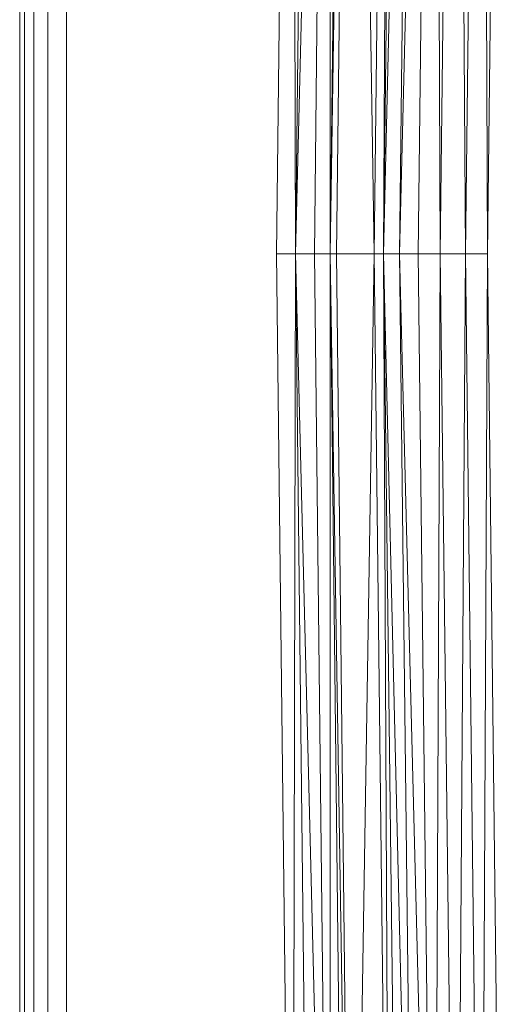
# Model space of a CAD drawing. Header units: metres. Extents: x 391.1 to 427.5, y 12.7 to 29.9.
# Tile 52 of 252: x 409.463 to 409.567, y 14.42 to 14.631. Entities that reach past the tile are written whole.
import ezdxf

# ---------------------------------------------------------------- set-up
doc = ezdxf.new("R2010")
doc.units = ezdxf.units.M
doc.layers.add('02_MOBILIARIO', color=7, linetype='Continuous', lineweight=18)

# ---------------------------------------------------------------- blocks, each defined once
blk = doc.blocks.new('Family - Plats de dutxa PS-1-153666-01_CLI_AIRE_PS1')
at = {"layer": '02_MOBILIARIO', "color": 253, "true_color": 0xaaaaaa}
for p, q in [((0.01, 0.80026), (0.01, 0.00026)), ((0.01, 0.80026), (0.01, 0.00026)), ((0.01, 0.30026), (0.01, 0.79026)), ((0.01, 0.79026), (0.01, 0.30026)), ((0.01, 0.30026), (0.01, 0.79026)), ((0.01, 0.79026), (0.01, 0.40026)), ((0.01, 0.40026), (0.01, 0.79026)), ((0.01, 0.79026), (0.01, 0.40026)), ((0.01, 0.40026), (0.01, 0.79026)), ((0.011, 0.79026), (0.011, 0.40026)), ((0.011, 0.40026), (0.011, 0.79026)), ((0.013, 0.79026), (0.013, 0.01026)), ((0.013, 0.40026), (0.013, 0.79026)), ((0.013, 0.79026), (0.013, 0.40026)), ((0.013, 0.40026), (0.013, 0.79026)), ((0.016, 0.40026), (0.016, 0.78926)), ((0.016, 0.40026), (0.016, 0.78926)), ((0.02, 0.40026), (0.02, 0.78826)), ((0.02, 0.40026), (0.02, 0.78826)), ((0.065, 0.40026), (0.06837, 0.6947)), ((0.065, 0.40026), (0.06837, 0.6947)), ((0.06837, 0.6947), (0.06904, 0.40026)), ((0.06904, 0.40026), (0.06837, 0.6947)), ((0.07241, 0.6947), (0.06904, 0.40026)), ((0.06904, 0.40026), (0.07646, 0.6947)), ((0.07646, 0.6947), (0.06904, 0.40026)), ((0.06904, 0.40026), (0.07241, 0.6947)), ((0.07646, 0.6947), (0.07309, 0.40026)), ((0.07309, 0.40026), (0.07646, 0.6947)), ((0.07646, 0.6947), (0.07646, 0.40026)), ((0.07983, 0.6947), (0.07646, 0.40026)), ((0.07646, 0.40026), (0.07646, 0.6947)), ((0.07646, 0.40026), (0.08118, 0.6947)), ((0.08118, 0.6947), (0.07646, 0.40026)), ((0.07646, 0.40026), (0.07983, 0.6947)), ((0.08118, 0.6947), (0.07781, 0.40026)), ((0.07781, 0.40026), (0.08118, 0.6947)), ((0.08118, 0.6947), (0.0859, 0.40026)), ((0.0859, 0.40026), (0.08118, 0.6947)), ((0.08927, 0.68728), (0.0859, 0.40026)), ((0.0859, 0.40026), (0.08927, 0.68728)), ((0.08927, 0.68728), (0.08792, 0.40026)), ((0.09129, 0.68728), (0.08792, 0.40026)), ((0.08792, 0.40026), (0.08927, 0.68728)), ((0.08792, 0.40026), (0.09466, 0.68728)), ((0.09466, 0.68728), (0.08792, 0.40026)), ((0.08792, 0.40026), (0.09129, 0.68728)), ((0.09466, 0.68728), (0.09129, 0.40026)), ((0.09129, 0.40026), (0.0987, 0.68728)), ((0.0987, 0.68728), (0.09129, 0.40026)), ((0.09129, 0.40026), (0.09466, 0.68728)), ((0.0987, 0.68728), (0.09533, 0.40026)), ((0.09533, 0.40026), (0.0987, 0.68728)), ((0.0987, 0.68728), (0.10005, 0.40026)), ((0.10005, 0.40026), (0.0987, 0.68728)), ((0.10342, 0.68728), (0.10005, 0.40026)), ((0.10005, 0.40026), (0.10342, 0.68728)), ((0.10342, 0.68728), (0.10545, 0.40026)), ((0.10545, 0.40026), (0.10342, 0.68728)), ((0.10882, 0.68728), (0.10545, 0.40026)), ((0.10545, 0.40026), (0.10882, 0.68728)), ((0.10882, 0.68728), (0.11017, 0.40026)), ((0.11017, 0.40026), (0.10882, 0.68728)), ((0.11017, 0.40026), (0.11354, 0.68728)), ((0.11354, 0.68728), (0.11017, 0.40026)), ((0.01, 0.01026), (0.01, 0.40026)), ((0.01, 0.01026), (0.01, 0.40026)), ((0.01, 0.01026), (0.01, 0.40026)), ((0.01, 0.01026), (0.01, 0.40026)), ((0.011, 0.01026), (0.011, 0.40026)), ((0.011, 0.01026), (0.011, 0.40026)), ((0.013, 0.01026), (0.013, 0.40026)), ((0.013, 0.01026), (0.013, 0.40026)), ((0.013, 0.01026), (0.013, 0.40026)), ((0.016, 0.01126), (0.016, 0.40026)), ((0.016, 0.01126), (0.016, 0.40026)), ((0.02, 0.01226), (0.02, 0.40026)), ((0.02, 0.01226), (0.02, 0.40026)), ((0.06837, 0.10582), (0.065, 0.40026)), ((0.06904, 0.40026), (0.065, 0.40026)), ((0.06837, 0.10582), (0.065, 0.40026)), ((0.065, 0.40026), (0.06904, 0.40026)), ((0.06904, 0.40026), (0.06837, 0.10582)), ((0.06837, 0.10582), (0.06904, 0.40026)), ((0.06904, 0.40026), (0.07309, 0.40026)), ((0.06904, 0.40026), (0.07646, 0.10582)), ((0.06904, 0.40026), (0.07241, 0.10582)), ((0.07646, 0.10582), (0.06904, 0.40026)), ((0.06904, 0.40026), (0.07309, 0.40026)), ((0.06904, 0.40026), (0.07241, 0.10582)), ((0.07646, 0.40026), (0.07309, 0.40026)), ((0.07646, 0.10582), (0.07309, 0.40026)), ((0.07309, 0.40026), (0.07646, 0.40026)), ((0.07646, 0.10582), (0.07309, 0.40026)), ((0.07646, 0.40026), (0.07781, 0.40026)), ((0.07646, 0.40026), (0.08118, 0.10582)), ((0.07646, 0.40026), (0.07983, 0.10582)), ((0.08118, 0.10582), (0.07646, 0.40026)), ((0.07646, 0.40026), (0.07781, 0.40026)), ((0.07646, 0.40026), (0.07983, 0.10582)), ((0.07646, 0.40026), (0.07646, 0.10582)), ((0.07646, 0.10582), (0.07646, 0.40026)), ((0.08118, 0.10582), (0.07781, 0.40026)), ((0.07781, 0.40026), (0.0859, 0.40026)), ((0.08118, 0.10582), (0.07781, 0.40026)), ((0.0859, 0.40026), (0.07781, 0.40026)), ((0.0859, 0.40026), (0.08118, 0.10582)), ((0.08118, 0.10582), (0.0859, 0.40026)), ((0.08927, 0.11324), (0.0859, 0.40026)), ((0.0859, 0.40026), (0.08792, 0.40026)), ((0.0859, 0.40026), (0.08927, 0.11324)), ((0.08792, 0.40026), (0.0859, 0.40026)), ((0.08792, 0.40026), (0.09466, 0.11324)), ((0.08792, 0.40026), (0.09129, 0.11324)), ((0.09466, 0.11324), (0.08792, 0.40026)), ((0.08792, 0.40026), (0.09129, 0.40026)), ((0.08792, 0.40026), (0.09129, 0.11324)), ((0.08792, 0.40026), (0.08927, 0.11324)), ((0.08927, 0.11324), (0.08792, 0.40026)), ((0.08792, 0.40026), (0.09129, 0.40026)), ((0.09129, 0.40026), (0.0987, 0.11324)), ((0.09129, 0.40026), (0.09466, 0.11324)), ((0.0987, 0.11324), (0.09129, 0.40026)), ((0.09129, 0.40026), (0.09533, 0.40026)), ((0.09466, 0.11324), (0.09129, 0.40026)), ((0.09129, 0.40026), (0.09533, 0.40026)), ((0.0987, 0.11324), (0.09533, 0.40026)), ((0.09533, 0.40026), (0.10005, 0.40026)), ((0.0987, 0.11324), (0.09533, 0.40026)), ((0.10005, 0.40026), (0.09533, 0.40026)), ((0.10005, 0.40026), (0.0987, 0.11324)), ((0.0987, 0.11324), (0.10005, 0.40026)), ((0.10342, 0.11324), (0.10005, 0.40026)), ((0.10005, 0.40026), (0.10545, 0.40026)), ((0.10005, 0.40026), (0.10342, 0.11324)), ((0.10545, 0.40026), (0.10005, 0.40026)), ((0.10545, 0.40026), (0.10342, 0.11324)), ((0.10342, 0.11324), (0.10545, 0.40026)), ((0.10882, 0.11324), (0.10545, 0.40026)), ((0.10545, 0.40026), (0.11017, 0.40026)), ((0.10545, 0.40026), (0.10882, 0.11324)), ((0.11017, 0.40026), (0.10545, 0.40026)), ((0.11017, 0.40026), (0.10882, 0.11324)), ((0.10882, 0.11324), (0.11017, 0.40026)), ((0.11354, 0.11324), (0.11017, 0.40026)), ((0.11017, 0.40026), (0.11354, 0.11324)), ((0.01, 0.01026), (0.01, 0.30026)), ((0.01, 0.30026), (0.01, 0.01026)), ((0.01, 0.01026), (0.01, 0.30026))]:
    blk.add_line(p, q, dxfattribs=at)
blk = doc.blocks.new('LONDR55-XX_ZZ-ARQ-CAA-M3D-Londres55_ifc-1-01_CLI_AIRE_PS1')
at = {"layer": '02_MOBILIARIO', "color": 253, "lineweight": 18, "true_color": 0xaaaaaa}
blk.add_blockref('Family - Plats de dutxa PS-1-153666-01_CLI_AIRE_PS1', (409.45344, 14.18035), dxfattribs=at)

msp = doc.modelspace()

# ---------------------------------------------------------------- block references
at = {"lineweight": 5}
msp.add_blockref('LONDR55-XX_ZZ-ARQ-CAA-M3D-Londres55_ifc-1-01_CLI_AIRE_PS1', (0, 0), dxfattribs=at)

doc.saveas('drawing.dxf')
